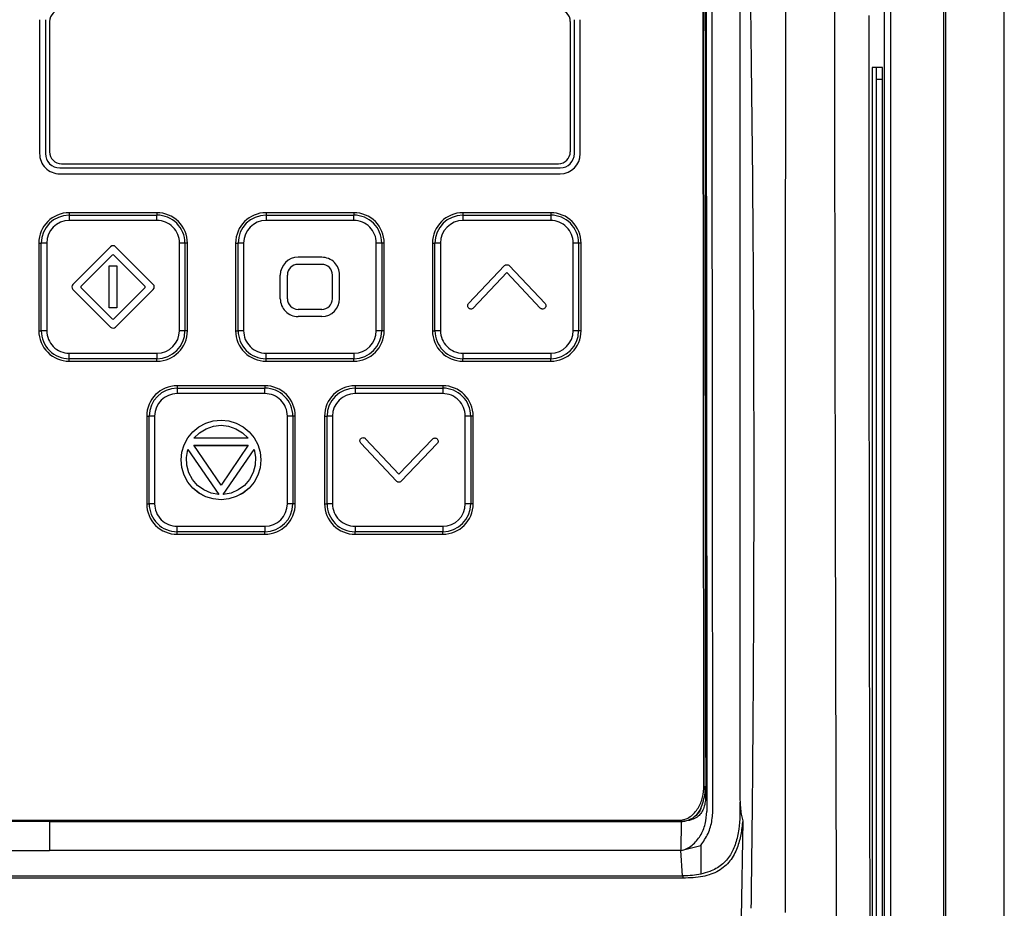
# Model space of a CAD drawing. Header units: millimetres. Extents: x -0.387 to 0.594, y -0.166 to 0.447.
# Tile 43 of 109: x 0.061 to 0.144, y 0.147 to 0.222. Entities that reach past the tile are written whole.
import ezdxf

# ---------------------------------------------------------------- set-up
doc = ezdxf.new("R2010")
doc.units = ezdxf.units.MM
doc.layers.add('FORMAT', color=7, linetype='Continuous')

msp = doc.modelspace()

# ---------------------------------------------------------------- linework, layer by layer
at = {"layer": 'FORMAT', "color": 7, "linetype": 'Continuous', "lineweight": 25}
for p, q in [((0.138618, 0.262337), (0.138618, 0.03025)), ((0.143576, 0.030294), (0.143576, 0.262294)), ((0.143576, 0.030294), (0.143576, 0.262294)), ((0.121287, 0.234146), (0.121287, 0.156294)), ((0.118245, 0.157498), (0.118174, 0.234116)), ((0.118175, 0.2341), (0.118245, 0.157483)), ((0.133478, 0.069219), (0.133478, 0.223369)), ((0.133978, 0.223369), (0.133978, 0.069219)), ((0.138487, 0.068939), (0.138487, 0.223649)), ((0.062223, 0.222114), (0.062223, 0.210816)), ((0.062723, 0.222114), (0.062723, 0.210816)), ((0.062723, 0.222114), (0.062723, 0.210816)), ((0.062723, 0.222114), (0.062723, 0.222114)), ((0.063073, 0.221964), (0.063073, 0.210966)), ((0.063073, 0.221948), (0.063073, 0.221964)), ((0.106973, 0.221964), (0.106973, 0.210966)), ((0.106973, 0.221948), (0.106973, 0.221964)), ((0.107323, 0.210816), (0.107323, 0.222114)), ((0.107823, 0.210816), (0.107823, 0.222114)), ((0.107823, 0.210816), (0.107823, 0.222114)), ((0.107823, 0.222114), (0.107823, 0.222114)), ((0.133293, 0.218074), (0.132437, 0.218074)), ((0.13242, 0.217074), (0.13242, 0.138074)), ((0.132803, 0.138074), (0.132803, 0.217074)), ((0.133311, 0.217074), (0.132803, 0.217074)), ((0.133311, 0.138074), (0.133311, 0.217074)), ((0.063073, 0.210964), (0.063073, 0.210966)), ((0.062223, 0.210814), (0.062223, 0.210814)), ((0.062723, 0.210816), (0.062723, 0.210816)), ((0.062723, 0.210814), (0.062723, 0.210814)), ((0.107823, 0.210816), (0.107823, 0.210816)), ((0.063923, 0.209616), (0.106123, 0.209616)), ((0.064073, 0.209966), (0.105973, 0.209966)), ((0.063923, 0.209116), (0.106123, 0.209116)), ((0.063923, 0.209116), (0.106123, 0.209116)), ((0.063923, 0.209116), (0.063923, 0.209116)), ((0.106123, 0.209116), (0.106123, 0.209116)), ((0.072123, 0.205832), (0.064723, 0.205832)), ((0.064723, 0.205832), (0.064723, 0.205626)), ((0.064723, 0.205626), (0.064723, 0.20517)), ((0.064723, 0.205626), (0.072123, 0.205626)), ((0.072123, 0.20517), (0.064723, 0.20517)), ((0.072123, 0.205832), (0.072123, 0.205626)), ((0.072123, 0.20517), (0.072123, 0.205626)), ((0.088723, 0.205832), (0.081323, 0.205832)), ((0.081323, 0.205832), (0.081323, 0.205626)), ((0.081323, 0.205626), (0.081323, 0.20517)), ((0.081323, 0.205626), (0.088723, 0.205626)), ((0.088723, 0.20517), (0.081323, 0.20517)), ((0.088723, 0.205832), (0.088723, 0.205626)), ((0.088723, 0.20517), (0.088723, 0.205626)), ((0.105323, 0.205832), (0.097923, 0.205832)), ((0.097923, 0.205832), (0.097923, 0.205626)), ((0.097923, 0.205626), (0.097923, 0.20517)), ((0.097923, 0.205626), (0.105323, 0.205626)), ((0.105323, 0.20517), (0.097923, 0.20517)), ((0.105323, 0.205832), (0.105323, 0.205626)), ((0.105323, 0.205626), (0.105323, 0.20517)), ((0.062157, 0.203267), (0.062367, 0.20327)), ((0.062157, 0.203267), (0.062157, 0.195868)), ((0.062367, 0.195871), (0.062367, 0.20327)), ((0.062826, 0.203274), (0.062826, 0.195875)), ((0.06503, 0.199786), (0.068211, 0.202961)), ((0.068635, 0.20296), (0.07181, 0.19978)), ((0.074019, 0.195875), (0.074019, 0.203274)), ((0.074479, 0.20327), (0.074479, 0.195871)), ((0.074689, 0.203267), (0.074479, 0.20327)), ((0.074689, 0.195868), (0.074689, 0.203267)), ((0.078757, 0.203267), (0.078967, 0.20327)), ((0.078757, 0.203267), (0.078757, 0.195868)), ((0.078967, 0.195871), (0.078967, 0.20327)), ((0.079426, 0.203274), (0.079426, 0.195875)), ((0.090619, 0.195875), (0.090619, 0.203274)), ((0.091079, 0.20327), (0.091079, 0.195871)), ((0.091289, 0.203267), (0.091079, 0.20327)), ((0.091289, 0.195868), (0.091289, 0.203267)), ((0.095357, 0.203267), (0.095567, 0.20327)), ((0.095357, 0.203267), (0.095357, 0.195868)), ((0.095567, 0.195871), (0.095567, 0.20327)), ((0.096026, 0.203274), (0.096026, 0.195875)), ((0.107219, 0.195875), (0.107219, 0.203274)), ((0.107679, 0.20327), (0.107679, 0.195871)), ((0.107889, 0.203267), (0.107679, 0.20327)), ((0.107889, 0.195868), (0.107889, 0.203267)), ((0.068351, 0.202255), (0.065735, 0.199644)), ((0.068351, 0.202255), (0.065735, 0.199644)), ((0.068351, 0.202255), (0.068351, 0.202255)), ((0.071104, 0.199639), (0.068493, 0.202255)), ((0.071104, 0.199639), (0.068493, 0.202255)), ((0.068493, 0.202255), (0.068493, 0.202255)), ((0.086023, 0.202074), (0.084023, 0.202074)), ((0.06809, 0.197804), (0.068093, 0.201339)), ((0.068093, 0.201339), (0.068749, 0.201338)), ((0.068749, 0.201338), (0.068746, 0.197804)), ((0.068749, 0.201338), (0.068746, 0.197804)), ((0.068749, 0.201338), (0.068749, 0.201338)), ((0.086023, 0.201474), (0.084023, 0.201474)), ((0.086023, 0.201474), (0.084023, 0.201474)), ((0.084023, 0.201474), (0.084023, 0.201474)), ((0.086023, 0.201474), (0.086023, 0.201474)), ((0.098398, 0.198166), (0.101423, 0.201364)), ((0.101822, 0.201364), (0.104848, 0.198166)), ((0.082523, 0.198575), (0.082523, 0.200574)), ((0.083123, 0.198575), (0.083123, 0.200574)), ((0.083123, 0.198574), (0.083123, 0.200574)), ((0.083123, 0.200574), (0.083123, 0.200574)), ((0.086923, 0.200575), (0.086923, 0.200575)), ((0.086923, 0.198575), (0.086923, 0.200574)), ((0.087523, 0.200576), (0.087523, 0.200576)), ((0.087523, 0.198574), (0.087523, 0.200574)), ((0.087523, 0.198575), (0.087523, 0.200574)), ((0.087523, 0.200574), (0.087523, 0.200574)), ((0.101623, 0.200775), (0.098797, 0.197789)), ((0.101623, 0.200775), (0.098797, 0.197789)), ((0.104448, 0.197789), (0.101623, 0.200775)), ((0.104448, 0.197789), (0.101623, 0.200775)), ((0.101623, 0.200775), (0.101623, 0.200775)), ((0.064942, 0.199574), (0.064942, 0.199574)), ((0.068204, 0.196182), (0.06503, 0.199362)), ((0.068204, 0.196182), (0.06503, 0.199362)), ((0.06503, 0.199362), (0.06503, 0.199362)), ((0.065735, 0.199644), (0.065735, 0.199644)), ((0.065735, 0.199503), (0.068347, 0.196891)), ((0.068488, 0.19689), (0.071104, 0.199498)), ((0.071809, 0.199356), (0.068629, 0.196182)), ((0.071809, 0.199356), (0.068629, 0.196182)), ((0.071104, 0.199639), (0.071104, 0.199639)), ((0.071809, 0.199356), (0.071809, 0.199356)), ((0.071897, 0.199568), (0.071897, 0.199569)), ((0.082523, 0.198573), (0.082523, 0.198573)), ((0.083123, 0.198575), (0.083123, 0.198574)), ((0.083123, 0.198574), (0.083123, 0.198573)), ((0.087523, 0.198575), (0.087523, 0.198574)), ((0.068746, 0.197804), (0.06809, 0.197804)), ((0.068746, 0.197804), (0.06809, 0.197804)), ((0.06809, 0.197804), (0.06809, 0.197804)), ((0.068746, 0.197804), (0.068746, 0.197804)), ((0.086023, 0.197675), (0.084023, 0.197675)), ((0.098409, 0.197778), (0.098409, 0.197778)), ((0.098598, 0.197703), (0.098598, 0.197702)), ((0.098797, 0.197789), (0.098797, 0.197789)), ((0.104448, 0.197789), (0.104448, 0.197789)), ((0.104837, 0.197778), (0.104837, 0.197778)), ((0.086023, 0.197075), (0.084023, 0.197075)), ((0.086023, 0.197075), (0.084023, 0.197075)), ((0.084023, 0.197075), (0.084023, 0.197075)), ((0.086023, 0.197075), (0.086023, 0.197075)), ((0.068204, 0.196182), (0.068204, 0.196182)), ((0.068629, 0.196182), (0.068629, 0.196182)), ((0.062157, 0.195868), (0.062367, 0.195871)), ((0.074689, 0.195868), (0.074479, 0.195871)), ((0.078757, 0.195868), (0.078967, 0.195871)), ((0.091289, 0.195868), (0.091079, 0.195871)), ((0.095357, 0.195868), (0.095567, 0.195871)), ((0.107889, 0.195868), (0.107679, 0.195871)), ((0.064723, 0.193979), (0.072123, 0.193979)), ((0.064723, 0.193516), (0.064723, 0.193979)), ((0.072123, 0.193516), (0.064723, 0.193516)), ((0.064723, 0.193303), (0.064723, 0.193516)), ((0.072123, 0.193979), (0.072123, 0.193516)), ((0.072123, 0.193303), (0.072123, 0.193516)), ((0.081323, 0.193979), (0.088723, 0.193979)), ((0.081323, 0.193516), (0.081323, 0.193979)), ((0.088723, 0.193516), (0.081323, 0.193516)), ((0.081323, 0.193303), (0.081323, 0.193516)), ((0.088723, 0.193979), (0.088723, 0.193516)), ((0.088723, 0.193303), (0.088723, 0.193516)), ((0.097923, 0.193979), (0.105323, 0.193979)), ((0.097923, 0.193979), (0.097923, 0.193516)), ((0.105323, 0.193516), (0.097923, 0.193516)), ((0.097923, 0.193303), (0.097923, 0.193516)), ((0.105323, 0.193979), (0.105323, 0.193516)), ((0.105323, 0.193303), (0.105323, 0.193516)), ((0.064723, 0.193303), (0.072123, 0.193303)), ((0.081323, 0.193303), (0.088723, 0.193303)), ((0.097923, 0.193303), (0.105323, 0.193303)), ((0.081223, 0.191234), (0.073823, 0.191234)), ((0.073823, 0.191234), (0.073823, 0.191028)), ((0.073823, 0.191028), (0.073823, 0.190572)), ((0.073823, 0.191028), (0.081223, 0.191028)), ((0.081223, 0.191234), (0.081223, 0.191028)), ((0.081223, 0.190572), (0.081223, 0.191028)), ((0.096223, 0.191234), (0.088823, 0.191234)), ((0.088823, 0.191234), (0.088823, 0.191028)), ((0.088823, 0.191028), (0.088823, 0.190572)), ((0.088823, 0.191028), (0.096223, 0.191028)), ((0.096223, 0.191234), (0.096223, 0.191028)), ((0.096223, 0.191028), (0.096223, 0.190572)), ((0.081223, 0.190572), (0.073823, 0.190572)), ((0.096223, 0.190572), (0.088823, 0.190572)), ((0.071257, 0.188669), (0.071467, 0.188673)), ((0.071257, 0.188669), (0.071257, 0.18127)), ((0.071467, 0.181274), (0.071467, 0.188673)), ((0.071926, 0.188676), (0.071926, 0.181277)), ((0.083119, 0.181277), (0.083119, 0.188676)), ((0.083579, 0.188673), (0.083579, 0.181274)), ((0.083789, 0.188669), (0.083579, 0.188673)), ((0.083789, 0.18127), (0.083789, 0.188669)), ((0.086257, 0.188669), (0.086467, 0.188673)), ((0.086257, 0.188669), (0.086257, 0.18127)), ((0.086467, 0.181274), (0.086467, 0.188673)), ((0.086926, 0.188676), (0.086926, 0.181277)), ((0.098119, 0.181277), (0.098119, 0.188676)), ((0.098579, 0.188673), (0.098579, 0.181274)), ((0.098789, 0.188669), (0.098579, 0.188673)), ((0.098789, 0.18127), (0.098789, 0.188669)), ((0.075149, 0.18735), (0.075657, 0.187767)), ((0.075657, 0.187767), (0.076235, 0.188074)), ((0.076235, 0.188074), (0.076863, 0.188268)), ((0.076263, 0.187611), (0.076877, 0.187827)), ((0.076263, 0.187611), (0.076877, 0.187826)), ((0.076863, 0.188268), (0.077523, 0.188335)), ((0.076877, 0.187827), (0.077523, 0.187901)), ((0.076877, 0.187826), (0.077523, 0.187901)), ((0.076877, 0.187827), (0.076877, 0.187826)), ((0.077523, 0.188335), (0.078179, 0.188271)), ((0.077523, 0.187901), (0.078168, 0.187827)), ((0.077523, 0.187901), (0.078168, 0.187826)), ((0.077523, 0.187901), (0.077523, 0.187901)), ((0.078168, 0.187827), (0.078786, 0.187611)), ((0.078168, 0.187827), (0.078168, 0.187826)), ((0.078168, 0.187826), (0.078786, 0.187611)), ((0.078179, 0.188271), (0.078811, 0.188077)), ((0.078811, 0.188077), (0.079389, 0.18777)), ((0.079389, 0.18777), (0.079897, 0.187354)), ((0.074425, 0.186257), (0.074732, 0.186839)), ((0.074732, 0.186839), (0.075149, 0.18735)), ((0.07524, 0.186804), (0.07571, 0.187266)), ((0.075241, 0.186804), (0.07571, 0.187266)), ((0.07571, 0.187266), (0.076263, 0.187611)), ((0.07571, 0.187266), (0.076263, 0.187611)), ((0.07571, 0.187266), (0.07571, 0.187266)), ((0.076263, 0.187611), (0.076263, 0.187611)), ((0.078786, 0.187611), (0.07934, 0.187266)), ((0.078786, 0.187611), (0.078786, 0.187611)), ((0.078786, 0.187611), (0.07934, 0.187266)), ((0.07934, 0.187266), (0.079809, 0.186804)), ((0.07934, 0.187266), (0.07934, 0.187266)), ((0.07934, 0.187266), (0.079809, 0.186804)), ((0.079897, 0.187354), (0.080313, 0.186846)), ((0.080313, 0.186846), (0.080624, 0.186268)), ((0.074231, 0.185629), (0.074425, 0.186257)), ((0.075226, 0.186208), (0.079823, 0.186208)), ((0.077523, 0.18286), (0.075226, 0.186208)), ((0.075226, 0.186207), (0.079823, 0.186207)), ((0.079809, 0.186804), (0.07524, 0.186804)), ((0.079823, 0.186208), (0.077523, 0.18286)), ((0.080624, 0.186268), (0.080818, 0.185636)), ((0.092321, 0.183181), (0.089311, 0.186393)), ((0.092321, 0.183181), (0.089311, 0.186393)), ((0.089311, 0.186393), (0.089311, 0.186393)), ((0.089712, 0.186769), (0.092523, 0.183769)), ((0.092523, 0.183769), (0.095363, 0.186741)), ((0.095761, 0.186361), (0.09272, 0.183179)), ((0.095761, 0.186361), (0.09272, 0.183179)), ((0.095761, 0.186361), (0.095761, 0.186361)), ((0.074168, 0.184977), (0.074231, 0.185629)), ((0.074612, 0.185195), (0.074732, 0.185848)), ((0.074612, 0.185195), (0.074732, 0.185848)), ((0.074637, 0.184536), (0.074612, 0.185195)), ((0.074732, 0.185848), (0.077332, 0.18206)), ((0.074732, 0.185848), (0.074732, 0.185848)), ((0.074732, 0.185848), (0.077332, 0.18206)), ((0.077717, 0.18206), (0.080317, 0.185848)), ((0.077717, 0.18206), (0.080317, 0.185848)), ((0.080317, 0.185848), (0.08044, 0.185199)), ((0.080317, 0.185848), (0.080317, 0.185848)), ((0.080317, 0.185848), (0.08044, 0.185199)), ((0.08044, 0.185199), (0.080412, 0.184539)), ((0.080818, 0.185636), (0.080881, 0.184977)), ((0.074231, 0.184324), (0.074168, 0.184977)), ((0.074168, 0.184977), (0.074168, 0.184976)), ((0.074231, 0.184324), (0.074168, 0.184976)), ((0.07481, 0.183901), (0.074637, 0.184536)), ((0.080412, 0.184539), (0.080243, 0.183904)), ((0.080881, 0.184977), (0.080818, 0.184321)), ((0.080881, 0.184976), (0.080818, 0.18432)), ((0.080881, 0.184977), (0.080881, 0.184976)), ((0.074425, 0.183696), (0.074231, 0.184324)), ((0.074425, 0.183696), (0.074231, 0.184324)), ((0.074231, 0.184324), (0.074231, 0.184324)), ((0.074732, 0.183114), (0.074425, 0.183696)), ((0.074732, 0.183114), (0.074425, 0.183696)), ((0.074425, 0.183696), (0.074425, 0.183696)), ((0.075113, 0.183322), (0.07481, 0.183901)), ((0.080243, 0.183904), (0.079936, 0.183326)), ((0.080624, 0.183689), (0.080313, 0.183111)), ((0.080624, 0.183689), (0.080313, 0.183111)), ((0.080818, 0.184321), (0.080624, 0.183689)), ((0.080818, 0.18432), (0.080624, 0.183689)), ((0.080624, 0.183689), (0.080624, 0.183689)), ((0.080818, 0.184321), (0.080818, 0.18432)), ((0.075152, 0.182603), (0.074732, 0.183114)), ((0.075152, 0.182603), (0.074732, 0.183114)), ((0.074732, 0.183114), (0.074732, 0.183114)), ((0.075547, 0.182829), (0.075113, 0.183322)), ((0.076076, 0.182441), (0.075547, 0.182829)), ((0.079505, 0.182829), (0.078973, 0.182444)), ((0.079936, 0.183326), (0.079505, 0.182829)), ((0.080313, 0.183111), (0.079897, 0.182603)), ((0.080313, 0.183111), (0.079897, 0.182603)), ((0.080313, 0.183111), (0.080313, 0.183111)), ((0.092321, 0.183181), (0.092321, 0.183181)), ((0.09272, 0.183179), (0.09272, 0.183179)), ((0.075664, 0.182186), (0.075152, 0.182603)), ((0.075664, 0.182187), (0.075152, 0.182603)), ((0.075152, 0.182603), (0.075152, 0.182603)), ((0.076246, 0.181876), (0.075664, 0.182187)), ((0.075664, 0.182187), (0.075664, 0.182186)), ((0.076246, 0.181876), (0.075664, 0.182186)), ((0.076683, 0.18218), (0.076076, 0.182441)), ((0.076874, 0.181686), (0.076246, 0.181876)), ((0.076874, 0.181686), (0.076246, 0.181876)), ((0.076246, 0.181876), (0.076246, 0.181876)), ((0.077332, 0.18206), (0.076683, 0.18218)), ((0.078366, 0.18218), (0.077717, 0.18206)), ((0.078807, 0.18188), (0.078179, 0.181686)), ((0.078807, 0.18188), (0.078179, 0.181686)), ((0.078973, 0.182444), (0.078366, 0.18218)), ((0.079389, 0.182187), (0.078807, 0.18188)), ((0.079389, 0.182186), (0.078807, 0.18188)), ((0.078807, 0.18188), (0.078807, 0.18188)), ((0.079897, 0.182603), (0.079389, 0.182186)), ((0.079897, 0.182603), (0.079389, 0.182187)), ((0.079389, 0.182187), (0.079389, 0.182186)), ((0.079897, 0.182603), (0.079897, 0.182603)), ((0.071257, 0.18127), (0.071467, 0.181274)), ((0.077523, 0.181619), (0.076874, 0.181686)), ((0.077523, 0.181619), (0.076874, 0.181686)), ((0.076874, 0.181686), (0.076874, 0.181686)), ((0.078179, 0.181686), (0.077523, 0.181619)), ((0.078179, 0.181686), (0.077523, 0.181619)), ((0.077523, 0.181619), (0.077523, 0.181619)), ((0.078179, 0.181686), (0.078179, 0.181686)), ((0.083789, 0.18127), (0.083579, 0.181274)), ((0.086257, 0.18127), (0.086467, 0.181274)), ((0.098789, 0.18127), (0.098579, 0.181274)), ((0.073823, 0.179381), (0.081223, 0.179381)), ((0.073823, 0.178918), (0.073823, 0.179381)), ((0.081223, 0.179381), (0.081223, 0.178918)), ((0.088823, 0.179381), (0.096223, 0.179381)), ((0.088823, 0.179381), (0.088823, 0.178918)), ((0.096223, 0.179381), (0.096223, 0.178918)), ((0.081223, 0.178918), (0.073823, 0.178918)), ((0.073823, 0.178705), (0.073823, 0.178918)), ((0.073823, 0.178705), (0.081223, 0.178705)), ((0.081223, 0.178705), (0.081223, 0.178918)), ((0.096223, 0.178918), (0.088823, 0.178918)), ((0.088823, 0.178705), (0.088823, 0.178918)), ((0.088823, 0.178705), (0.096223, 0.178705)), ((0.096223, 0.178705), (0.096223, 0.178918)), ((0.118245, 0.157498), (0.118245, 0.157483)), ((0.121287, 0.156294), (0.121291, 0.156121)), ((0.00999, 0.154585), (0.116155, 0.154585)), ((0.116156, 0.15457), (0.00999, 0.15457)), ((0.063073, 0.154469), (0.063073, 0.152025)), ((0.116321, 0.154475), (0.115895, 0.154469)), ((0.116321, 0.154469), (0.116307, 0.152025)), ((0.121515, 0.15453), (0.121381, 0.146321)), ((0.116307, 0.152024), (0.063073, 0.152024)), ((0.116307, 0.152025), (0.117982, 0.152458)), ((0.116445, 0.149899), (0.116307, 0.152025)), ((0.117982, 0.152458), (0.117982, 0.150029)), ((0.116489, 0.149699), (0.009657, 0.149699)), ((0.009701, 0.149899), (0.116445, 0.149899)), ((0.116445, 0.149898), (0.116489, 0.149899)), ((0.116489, 0.149699), (0.116489, 0.149899))]:
    msp.add_line(p, q, dxfattribs=at)
at = {"layer": 'FORMAT', "color": 7, "linetype": 'Continuous', "lineweight": 25, "flags": 128}
msp.add_lwpolyline([(0.009838, 0.152024), (0.022198, 0.152024), (0.034557, 0.152024), (0.040737, 0.152024), (0.046917, 0.152024), (0.063073, 0.152024)], dxfattribs=at)
at = {"layer": 'FORMAT', "color": 7, "linetype": 'Continuous', "lineweight": 25}
for centre, radius, start, end in [((0.064073, 0.221964), 0.0009999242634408, 89.99564, 179.995613), ((0.105973, 0.221964), 0.0009999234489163, 0.004341, 90.004367), ((0.064073, 0.210966), 0.0009999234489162, 180.004341, 270.004367), ((0.105973, 0.210966), 0.0009999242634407, 269.99564, 359.995613), ((0.063923, 0.210816), 0.0016998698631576, 180.004341, 270.004367), ((0.063923, 0.210816), 0.0016998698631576, 180.004341, 270.004367), ((0.063923, 0.210816), 0.0011999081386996, 180.004341, 270.004367), ((0.106123, 0.210816), 0.0016998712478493, 269.99564, 359.995613), ((0.106123, 0.210816), 0.0016998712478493, 269.99564, 359.995613), ((0.106123, 0.210816), 0.0011999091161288, 269.99564, 359.995613), ((0.064723, 0.203266), 0.0025654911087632, 89.99564, 179.995613), ((0.064723, 0.20327), 0.0023558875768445, 89.99564, 179.995613), ((0.064723, 0.203274), 0.0018963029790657, 89.99564, 179.995613), ((0.072123, 0.203267), 0.0025654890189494, 0.004341, 90.004367), ((0.072123, 0.20327), 0.002355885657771, 0.004341, 90.004367), ((0.072123, 0.203274), 0.0018963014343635, 0.004341, 90.004367), ((0.081323, 0.203266), 0.0025654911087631, 89.99564, 179.995613), ((0.081323, 0.20327), 0.0023558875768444, 89.99564, 179.995613), ((0.081323, 0.203274), 0.0018963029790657, 89.99564, 179.995613), ((0.088723, 0.203267), 0.0025654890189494, 0.004341, 90.004367), ((0.088723, 0.20327), 0.002355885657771, 0.004341, 90.004367), ((0.088723, 0.203274), 0.0018963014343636, 0.004341, 90.004367), ((0.097923, 0.203266), 0.002565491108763, 89.99564, 179.995613), ((0.097923, 0.20327), 0.0023558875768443, 89.99564, 179.995613), ((0.097923, 0.203274), 0.0018963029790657, 89.99564, 179.995613), ((0.105323, 0.203267), 0.0025654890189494, 0.004341, 90.004367), ((0.105323, 0.20327), 0.0023558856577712, 0.004341, 90.004367), ((0.105323, 0.203274), 0.0018963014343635, 0.004341, 90.004367), ((0.062798, 0.175367), 0.0279067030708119, 89.942348, 90.886029), ((0.068423, 0.202748), 0.0003000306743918, 44.952802, 134.941087), ((0.074047, 0.175366), 0.0279081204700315, 89.113994, 90.057642), ((0.079398, 0.175367), 0.0279067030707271, 89.942348, 90.886029), ((0.090647, 0.175366), 0.0279081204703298, 89.113994, 90.057642), ((0.095998, 0.175367), 0.0279067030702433, 89.942348, 90.886029), ((0.107247, 0.175366), 0.0279081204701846, 89.113994, 90.057642), ((0.068422, 0.202185), 0.0001000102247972, 44.952802, 134.941087), ((0.068422, 0.202184), 0.0001000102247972, 44.952802, 134.941087), ((0.084023, 0.200574), 0.0014998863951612, 89.99564, 179.995613), ((0.086023, 0.200574), 0.0014998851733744, 0.004341, 90.004367), ((0.084023, 0.200574), 0.0008999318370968, 89.99564, 179.995613), ((0.084023, 0.200574), 0.0008999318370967, 89.99564, 179.995613), ((0.086023, 0.200574), 0.0008999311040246, 0.004341, 90.004367), ((0.086023, 0.200574), 0.0008999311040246, 0.004341, 90.004367), ((0.065242, 0.199574), 0.0002999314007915, 180.066142, 224.952339), ((0.065242, 0.199574), 0.0002999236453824, 134.941051, 224.952767), ((0.065806, 0.199573), 9.99762027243e-05, 134.941262, 180.064877), ((0.065806, 0.199574), 9.99745521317e-05, 134.941052, 224.989476), ((0.071033, 0.199569), 9.99745522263e-05, 314.904342, 44.952766), ((0.071033, 0.199569), 9.99771321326e-05, 0.066142, 44.952339), ((0.071597, 0.199568), 0.0002999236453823, 314.941051, 44.952767), ((0.071597, 0.199568), 0.0002999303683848, 314.941401, 0.064737), ((0.084023, 0.198575), 0.0014998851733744, 180.004341, 270.004367), ((0.084023, 0.198575), 0.0014998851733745, 180.004341, 270.004367), ((0.084023, 0.198575), 0.0008999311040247, 180.004341, 270.004367), ((0.086023, 0.198575), 0.0014998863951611, 269.99564, 359.995613), ((0.086023, 0.198575), 0.0014998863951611, 269.99564, 359.995613), ((0.086023, 0.198575), 0.0008999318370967, 269.99564, 359.995613), ((0.068417, 0.196961), 0.0001000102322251, 224.989504, 314.904386), ((0.068417, 0.196394), 0.0003000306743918, 224.952802, 314.941087), ((0.068417, 0.196394), 0.0003000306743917, 224.952802, 314.941087), ((0.064723, 0.195868), 0.0025654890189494, 180.004341, 270.004367), ((0.062798, 0.167968), 0.0279067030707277, 89.942348, 90.886029), ((0.064723, 0.195872), 0.002355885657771, 180.004341, 270.004367), ((0.064723, 0.195875), 0.0018963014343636, 180.004341, 270.004367), ((0.072123, 0.195868), 0.002565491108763, 269.99564, 359.995613), ((0.072123, 0.195872), 0.0023558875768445, 269.99564, 359.995613), ((0.072123, 0.195875), 0.0018963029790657, 269.99564, 359.995613), ((0.074047, 0.167967), 0.0279081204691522, 89.113994, 90.057642), ((0.081323, 0.195868), 0.0025654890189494, 180.004341, 270.004367), ((0.079398, 0.167968), 0.0279067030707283, 89.942348, 90.886029), ((0.081323, 0.195872), 0.002355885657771, 180.004341, 270.004367), ((0.081323, 0.195875), 0.0018963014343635, 180.004341, 270.004367), ((0.088723, 0.195868), 0.002565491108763, 269.99564, 359.995613), ((0.088723, 0.195872), 0.0023558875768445, 269.99564, 359.995613), ((0.088723, 0.195875), 0.0018963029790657, 269.99564, 359.995613), ((0.090647, 0.167967), 0.0279081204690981, 89.113994, 90.057642), ((0.097923, 0.195868), 0.0025654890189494, 180.004341, 270.004367), ((0.095998, 0.167968), 0.0279067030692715, 89.942348, 90.886029), ((0.097923, 0.195872), 0.0023558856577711, 180.004341, 270.004367), ((0.097923, 0.195875), 0.0018963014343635, 180.004341, 270.004367), ((0.105323, 0.195868), 0.0025654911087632, 269.99564, 359.995613), ((0.105323, 0.195872), 0.0023558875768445, 269.99564, 359.995613), ((0.105323, 0.195875), 0.0018963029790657, 269.99564, 359.995613), ((0.107247, 0.167967), 0.0279081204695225, 89.113994, 90.057642), ((0.073823, 0.188669), 0.0025654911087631, 89.99564, 179.995613), ((0.073823, 0.188672), 0.0023558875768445, 89.99564, 179.995613), ((0.081223, 0.188669), 0.0025654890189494, 0.004341, 90.004367), ((0.081223, 0.188672), 0.0023558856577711, 0.004341, 90.004367), ((0.088823, 0.188669), 0.002565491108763, 89.99564, 179.995613), ((0.088823, 0.188672), 0.0023558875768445, 89.99564, 179.995613), ((0.096223, 0.188669), 0.0025654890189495, 0.004341, 90.004367), ((0.096223, 0.188672), 0.0023558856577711, 0.004341, 90.004367), ((0.073823, 0.188676), 0.0018963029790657, 89.99564, 179.995613), ((0.081223, 0.188676), 0.0018963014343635, 0.004341, 90.004367), ((0.088823, 0.188676), 0.0018963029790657, 89.99564, 179.995613), ((0.096223, 0.188676), 0.0018963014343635, 0.004341, 90.004367), ((0.071898, 0.160769), 0.0279067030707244, 89.942348, 90.886029), ((0.083147, 0.160768), 0.027908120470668, 89.113994, 90.057642), ((0.086898, 0.160769), 0.0279067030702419, 89.942348, 90.886029), ((0.098147, 0.160768), 0.0279081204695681, 89.113994, 90.057642), ((0.073823, 0.18127), 0.0025654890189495, 180.004341, 270.004367), ((0.071898, 0.15337), 0.0279067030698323, 89.942348, 90.886029), ((0.073823, 0.181274), 0.0023558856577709, 180.004341, 270.004367), ((0.073823, 0.181277), 0.0018963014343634, 180.004341, 270.004367), ((0.081223, 0.18127), 0.0025654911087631, 269.99564, 359.995613), ((0.081223, 0.181274), 0.0023558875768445, 269.99564, 359.995613), ((0.081223, 0.181277), 0.0018963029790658, 269.99564, 359.995613), ((0.083147, 0.153369), 0.0279081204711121, 89.113994, 90.057642), ((0.088823, 0.18127), 0.0025654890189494, 180.004341, 270.004367), ((0.086898, 0.15337), 0.0279067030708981, 89.942348, 90.886029), ((0.088823, 0.181274), 0.002355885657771, 180.004341, 270.004367), ((0.088823, 0.181277), 0.0018963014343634, 180.004341, 270.004367), ((0.096223, 0.18127), 0.0025654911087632, 269.99564, 359.995613), ((0.096223, 0.181274), 0.0023558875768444, 269.99564, 359.995613), ((0.096223, 0.181277), 0.0018963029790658, 269.99564, 359.995613), ((0.098147, 0.153369), 0.0279081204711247, 89.113994, 90.057642)]:
    msp.add_arc(centre, radius, start, end, dxfattribs=at)
for centre, start_param, end_param in [((0.132437, 0.217074), 0, 1.570796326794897), ((0.132786, 0.217074), 4.71238898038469, 6.283185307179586), ((0.133293, 0.217074), 4.71238898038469, 6.283185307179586)]:
    msp.add_ellipse(centre, major_axis=(0, 0.001000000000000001), ratio=0.017475, start_param=start_param, end_param=end_param, dxfattribs=at)
for points, knots in [([(0.1251273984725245, 0.1467935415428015), (0.1251249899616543, 0.1514185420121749), (0.1251201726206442, 0.1606691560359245), (0.1251175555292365, 0.1791815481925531), (0.1251277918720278, 0.20102820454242), (0.1251603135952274, 0.2262031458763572), (0.1251899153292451, 0.2421051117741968), (0.1252047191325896, 0.2500576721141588)], [0, 0, 0, 0, 0.1343740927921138, 0.268765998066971, 0.5376713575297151, 0.7687898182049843, 1, 1, 1, 1]), ([(0.118324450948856, 0.2342029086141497), (0.1183246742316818, 0.2339587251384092), (0.1183265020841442, 0.2319597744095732), (0.1183299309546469, 0.2282095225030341), (0.11833474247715, 0.222947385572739), (0.1183411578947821, 0.2159311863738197), (0.1183491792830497, 0.2071589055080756), (0.1183588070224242, 0.1966302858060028), (0.1183684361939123, 0.1861005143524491), (0.1183805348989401, 0.172870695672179), (0.1183894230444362, 0.1631522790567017), (0.1183951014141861, 0.1569434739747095)], [0, 0, 0, 0, 0.0094822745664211, 0.0776244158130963, 0.145755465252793, 0.2138865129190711, 0.3501495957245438, 0.4864126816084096, 0.6226757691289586, 0.7589388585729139, 1, 1, 1, 1]), ([(0.1184246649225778, 0.2342021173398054), (0.1184247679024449, 0.2339750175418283), (0.1184249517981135, 0.2335694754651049), (0.1184257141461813, 0.2328453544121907), (0.1184266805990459, 0.2317793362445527), (0.1184284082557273, 0.229875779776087), (0.1184315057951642, 0.2264768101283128), (0.1184370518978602, 0.2204082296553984), (0.1184469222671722, 0.2095741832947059), (0.1184611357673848, 0.1939813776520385), (0.1184785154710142, 0.1750484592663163), (0.1184905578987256, 0.1619014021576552), (0.1184965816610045, 0.1553250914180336)], [0, 0, 0, 0, 0.0086430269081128, 0.0154342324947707, 0.0275610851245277, 0.049215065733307, 0.087879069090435, 0.1569073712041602, 0.2801208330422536, 0.5000187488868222, 0.7499035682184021, 1, 1, 1, 1]), ([(0.1219826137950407, 0.2348924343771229), (0.1220883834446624, 0.2283821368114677), (0.1222999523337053, 0.2153597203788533), (0.1224425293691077, 0.1958074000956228), (0.1224583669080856, 0.1762442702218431), (0.1223642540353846, 0.1600227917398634), (0.1222516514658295, 0.1503264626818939), (0.1222147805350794, 0.1471514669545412)], [0, 0, 0, 0, 0.2227048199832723, 0.4454719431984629, 0.6684202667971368, 0.8914265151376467, 1, 1, 1, 1]), ([(0.1179820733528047, 0.1524582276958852), (0.1182034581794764, 0.152784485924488), (0.1186460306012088, 0.153436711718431), (0.1189738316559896, 0.1545959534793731), (0.1190114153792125, 0.1557832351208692), (0.1189850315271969, 0.1574286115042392), (0.1189962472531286, 0.1596142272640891), (0.1189873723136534, 0.1631787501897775), (0.1189859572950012, 0.167633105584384), (0.118974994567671, 0.1780611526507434), (0.1189661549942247, 0.1886566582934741), (0.1189562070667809, 0.1994402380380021), (0.1189509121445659, 0.2052477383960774), (0.1189456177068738, 0.2110393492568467), (0.1189403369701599, 0.2168178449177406), (0.1189351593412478, 0.2224958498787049), (0.1189298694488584, 0.2282475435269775), (0.1189264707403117, 0.232076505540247), (0.1189246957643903, 0.2340761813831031)], [0, 0, 0, 0, 0.014467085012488, 0.0289212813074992, 0.0433618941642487, 0.0578846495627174, 0.089270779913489, 0.1234515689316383, 0.188540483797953, 0.2525183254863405, 0.5056209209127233, 0.5767990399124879, 0.6477241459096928, 0.7184732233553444, 0.7890892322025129, 0.859558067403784, 0.926654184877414, 1, 1, 1, 1]), ([(0.1297632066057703, 0.0679497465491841), (0.1297461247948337, 0.0711026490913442), (0.1297115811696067, 0.0774785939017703), (0.1296631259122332, 0.0871488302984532), (0.1296172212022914, 0.0969424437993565), (0.1295746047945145, 0.1067916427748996), (0.1295348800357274, 0.116682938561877), (0.1294974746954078, 0.1266097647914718), (0.1294623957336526, 0.1365706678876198), (0.1294305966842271, 0.1465700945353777), (0.1293963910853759, 0.1588667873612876), (0.1293577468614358, 0.1734813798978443), (0.1293218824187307, 0.1904400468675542), (0.1292949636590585, 0.2074602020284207), (0.1292848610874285, 0.2188258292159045), (0.1292798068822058, 0.2245119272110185)], [0, 0, 0, 0, 0.0622011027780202, 0.1257859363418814, 0.18939655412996, 0.2530847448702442, 0.3167987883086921, 0.3803835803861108, 0.4439938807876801, 0.5076814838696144, 0.5713950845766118, 0.6782397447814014, 0.7852056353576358, 0.892540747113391, 1, 1, 1, 1]), ([(0.1321540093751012, 0.2224772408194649), (0.1321533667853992, 0.2192291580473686), (0.1321520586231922, 0.2126168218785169), (0.1321544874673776, 0.2026384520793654), (0.1321602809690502, 0.1925432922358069), (0.1321697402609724, 0.1824499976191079), (0.1321827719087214, 0.1723712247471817), (0.1321993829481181, 0.162313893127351), (0.1322195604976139, 0.1522793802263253), (0.1322433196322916, 0.1422634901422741), (0.1322759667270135, 0.1303335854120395), (0.1323202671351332, 0.1165178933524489), (0.1323798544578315, 0.1008548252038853), (0.132447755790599, 0.085271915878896), (0.1325004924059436, 0.0749877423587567), (0.1325268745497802, 0.0698429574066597)], [0, 0, 0, 0, 0.06297345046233, 0.1281992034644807, 0.1934519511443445, 0.25878595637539, 0.3241471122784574, 0.3893728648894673, 0.4546256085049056, 0.5199596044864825, 0.5853207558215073, 0.6887198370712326, 0.7922265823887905, 0.8960587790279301, 1, 1, 1, 1]), ([(0.1014226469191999, 0.2013637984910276), (0.1014557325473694, 0.2013896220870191), (0.1015218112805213, 0.2014411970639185), (0.1016409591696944, 0.2014516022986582), (0.1017465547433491, 0.2014269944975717), (0.1017970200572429, 0.2013849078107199), (0.1018223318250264, 0.2013637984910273)], [0, 0, 0, 0, 0.2799576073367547, 0.5591323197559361, 0.7788750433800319, 1, 1, 1, 1]), ([(0.0984093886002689, 0.1977779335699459), (0.0983832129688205, 0.1978099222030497), (0.0983317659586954, 0.1978727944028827), (0.0983171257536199, 0.1979875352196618), (0.0983392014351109, 0.198089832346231), (0.0983780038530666, 0.1981405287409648), (0.0983977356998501, 0.1981663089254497)], [0, 0, 0, 0, 0.2841316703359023, 0.5584478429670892, 0.7754614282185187, 0.9999999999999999, 0.9999999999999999, 0.9999999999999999, 0.9999999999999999]), ([(0.0984093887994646, 0.1977777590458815), (0.098381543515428, 0.1978094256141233), (0.0983373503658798, 0.197859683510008), (0.098332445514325, 0.1979252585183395), (0.0983306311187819, 0.1979495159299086)], [0, 0, 0, 0, 0.6300814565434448, 0.9999999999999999, 0.9999999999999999, 0.9999999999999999, 0.9999999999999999]), ([(0.0985979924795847, 0.197702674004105), (0.098559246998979, 0.1977068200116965), (0.0984889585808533, 0.197714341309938), (0.098434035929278, 0.1977582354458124), (0.0984093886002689, 0.1977779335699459)], [0, 0, 0, 0, 0.5512356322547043, 1, 1, 1, 1]), ([(0.0985979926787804, 0.1977024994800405), (0.0985592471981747, 0.1977066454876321), (0.098488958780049, 0.1977141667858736), (0.0984340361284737, 0.1977580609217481), (0.0984093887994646, 0.1977777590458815)], [0, 0, 0, 0, 0.5512356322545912, 1, 1, 1, 1]), ([(0.0987974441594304, 0.1977888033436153), (0.0987642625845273, 0.1977611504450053), (0.0987057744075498, 0.197712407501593), (0.0986305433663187, 0.1977056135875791), (0.0985979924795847, 0.197702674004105)], [0, 0, 0, 0, 0.5673210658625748, 1, 1, 1, 1]), ([(0.0987974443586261, 0.1977886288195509), (0.0987642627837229, 0.1977609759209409), (0.0987057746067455, 0.1977122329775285), (0.0986305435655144, 0.1977054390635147), (0.0985979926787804, 0.1977024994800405)], [0, 0, 0, 0, 0.5673210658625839, 1, 1, 1, 1]), ([(0.1048371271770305, 0.1977779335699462), (0.1048036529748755, 0.1977536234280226), (0.10473784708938, 0.197705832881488), (0.1046223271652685, 0.1976976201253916), (0.1045212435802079, 0.1977255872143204), (0.1044729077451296, 0.1977674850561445), (0.1044483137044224, 0.1977888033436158)], [0, 0, 0, 0, 0.2840040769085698, 0.5583147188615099, 0.7752635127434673, 0.9999999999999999, 0.9999999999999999, 0.9999999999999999, 0.9999999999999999]), ([(0.1048371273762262, 0.1977777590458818), (0.1048036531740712, 0.1977534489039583), (0.1047378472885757, 0.1977056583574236), (0.1046223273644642, 0.1976974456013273), (0.1045212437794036, 0.1977254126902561), (0.1044729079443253, 0.1977673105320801), (0.1044483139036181, 0.1977886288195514)], [0, 0, 0, 0, 0.2840040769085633, 0.558314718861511, 0.7752635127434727, 1, 1, 1, 1]), ([(0.1048476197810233, 0.1981663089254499), (0.1048719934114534, 0.1981329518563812), (0.1049199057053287, 0.198067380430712), (0.1049279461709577, 0.197951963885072), (0.1048999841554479, 0.1978510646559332), (0.1048583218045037, 0.1978025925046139), (0.1048371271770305, 0.1977779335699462)], [0, 0, 0, 0, 0.2838742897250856, 0.5580239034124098, 0.7751562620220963, 1, 1, 1, 1]), ([(0.1049205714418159, 0.1979487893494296), (0.1049207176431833, 0.1979473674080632), (0.1049240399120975, 0.1979150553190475), (0.1048972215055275, 0.1978506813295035), (0.1048573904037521, 0.1978023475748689), (0.1048371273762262, 0.1977777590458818)], [0, 0, 0, 0, 0.0221144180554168, 0.5025263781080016, 1, 1, 1, 1]), ([(0.0893234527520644, 0.1867814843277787), (0.0893570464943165, 0.1868056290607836), (0.0894230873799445, 0.1868530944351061), (0.0895386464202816, 0.1868607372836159), (0.0896395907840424, 0.1868322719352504), (0.0896877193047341, 0.1867901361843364), (0.0897122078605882, 0.1867686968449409)], [0, 0, 0, 0, 0.2840040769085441, 0.558314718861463, 0.7752635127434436, 1, 1, 1, 1]), ([(0.0953630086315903, 0.1867408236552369), (0.095396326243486, 0.1867683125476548), (0.0954550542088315, 0.1868167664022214), (0.0955303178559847, 0.1868231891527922), (0.0955628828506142, 0.1868259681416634)], [0, 0, 0, 0, 0.5673210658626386, 0.9999999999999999, 0.9999999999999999, 0.9999999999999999, 0.9999999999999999]), ([(0.0955628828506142, 0.1868259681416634), (0.095601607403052, 0.1868216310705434), (0.0956718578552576, 0.1868137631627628), (0.0957265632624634, 0.1867695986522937), (0.0957511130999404, 0.1867497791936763)], [0, 0, 0, 0, 0.5512356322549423, 0.9999999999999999, 0.9999999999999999, 0.9999999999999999, 0.9999999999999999]), ([(0.089311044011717, 0.1863931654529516), (0.0892868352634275, 0.1864266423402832), (0.0892392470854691, 0.1864924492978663), (0.0892317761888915, 0.1866079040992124), (0.089260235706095, 0.1867086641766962), (0.089302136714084, 0.1867569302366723), (0.0893234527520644, 0.1867814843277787)], [0, 0, 0, 0, 0.2838742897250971, 0.5580239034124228, 0.7751562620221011, 1, 1, 1, 1]), ([(0.0893110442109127, 0.1863929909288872), (0.0892860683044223, 0.1864265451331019), (0.0892381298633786, 0.1864909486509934), (0.0892389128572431, 0.1865709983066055), (0.089239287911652, 0.1866093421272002)], [0, 0, 0, 0, 0.5209995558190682, 0.9999999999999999, 0.9999999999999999, 0.9999999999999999, 0.9999999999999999]), ([(0.0957511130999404, 0.1867497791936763), (0.0957771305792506, 0.1867176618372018), (0.0958282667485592, 0.1866545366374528), (0.0958423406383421, 0.1865397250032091), (0.0958197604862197, 0.1864375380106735), (0.0957807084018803, 0.1863870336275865), (0.0957608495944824, 0.1863613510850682)], [0, 0, 0, 0, 0.2841316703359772, 0.5584478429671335, 0.7754614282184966, 1, 1, 1, 1]), ([(0.095828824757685, 0.1865787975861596), (0.095832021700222, 0.1865632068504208), (0.0958414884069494, 0.1865170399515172), (0.095818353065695, 0.1864370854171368), (0.0957802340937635, 0.1863867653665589), (0.0957608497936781, 0.1863611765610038)], [0, 0, 0, 0, 0.20038657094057, 0.5933797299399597, 1, 1, 1, 1]), ([(0.0927201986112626, 0.1831788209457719), (0.0926869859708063, 0.1831531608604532), (0.0926206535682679, 0.1831019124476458), (0.0925014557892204, 0.1830920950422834), (0.0923959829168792, 0.1831172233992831), (0.09234572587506, 0.1831595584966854), (0.092320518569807, 0.1831807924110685)], [0, 0, 0, 0, 0.2799576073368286, 0.5591323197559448, 0.7788750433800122, 1, 1, 1, 1]), ([(0.0927201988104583, 0.1831786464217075), (0.092686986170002, 0.1831529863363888), (0.0926206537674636, 0.1831017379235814), (0.0925014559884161, 0.183091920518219), (0.0923959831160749, 0.1831170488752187), (0.0923457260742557, 0.183159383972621), (0.0923205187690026, 0.1831806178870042)], [0, 0, 0, 0, 0.2799576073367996, 0.5591323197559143, 0.7788750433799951, 1, 1, 1, 1]), ([(0.1161554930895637, 0.1545852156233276), (0.1163217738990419, 0.15460118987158), (0.1166536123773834, 0.1546330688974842), (0.11724794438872, 0.15494862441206), (0.1178015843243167, 0.1555840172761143), (0.118178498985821, 0.1565127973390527), (0.1182225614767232, 0.1571701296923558), (0.1182445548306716, 0.1574982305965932)], [0, 0, 0, 0, 0.1260013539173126, 0.2514547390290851, 0.5010726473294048, 0.7509653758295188, 1, 1, 1, 1]), ([(0.1183951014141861, 0.1569434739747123), (0.1183918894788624, 0.1566323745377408), (0.1183869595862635, 0.1561548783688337), (0.118219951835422, 0.1555500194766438), (0.1179978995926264, 0.155138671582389), (0.1176654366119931, 0.154818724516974), (0.1171129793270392, 0.1545444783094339), (0.1166350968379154, 0.1545026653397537), (0.1163207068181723, 0.1544751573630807)], [0, 0, 0, 0, 0.2473340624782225, 0.3796248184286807, 0.4976985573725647, 0.6186928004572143, 0.749145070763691, 1, 1, 1, 1]), ([(0.1179960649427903, 0.1555642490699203), (0.1181443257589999, 0.1560016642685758), (0.1183543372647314, 0.1566212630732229), (0.118360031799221, 0.1572709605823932), (0.1183617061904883, 0.1574619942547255)], [0, 0, 0, 0, 0.7059652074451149, 0.9999999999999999, 0.9999999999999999, 0.9999999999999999, 0.9999999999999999]), ([(0.1212867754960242, 0.1561190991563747), (0.1212868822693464, 0.1557375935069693), (0.1212870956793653, 0.1549750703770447), (0.121203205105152, 0.1538036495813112), (0.1210062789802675, 0.1528428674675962), (0.1207356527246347, 0.1521270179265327), (0.1203986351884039, 0.1514789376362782), (0.1197713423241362, 0.1507671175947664), (0.1188617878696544, 0.1502577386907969), (0.1182358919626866, 0.1500948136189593), (0.1179821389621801, 0.1500287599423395)], [0, 0, 0, 0, 0.1496826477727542, 0.2991737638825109, 0.4601614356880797, 0.5321942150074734, 0.5990899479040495, 0.7463713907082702, 0.89717296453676, 0.9999999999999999, 0.9999999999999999, 0.9999999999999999, 0.9999999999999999]), ([(0.1212912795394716, 0.1561214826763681), (0.1213150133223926, 0.1557241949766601), (0.1213489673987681, 0.1551558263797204), (0.1214763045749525, 0.1546749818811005), (0.1215146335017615, 0.1545302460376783)], [0, 0, 0, 0, 0.6989965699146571, 1, 1, 1, 1]), ([(0.1163071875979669, 0.1520245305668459), (0.1164767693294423, 0.1520710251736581), (0.1168171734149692, 0.15216435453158), (0.1174068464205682, 0.1525615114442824), (0.1179799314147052, 0.1532517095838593), (0.1184121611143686, 0.154248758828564), (0.118468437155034, 0.1549662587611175), (0.1184965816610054, 0.1553250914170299)], [0, 0, 0, 0, 0.1252798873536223, 0.2514762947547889, 0.4988591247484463, 0.7493718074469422, 1, 1, 1, 1]), ([(0.1179968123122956, 0.1555655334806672), (0.1179511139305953, 0.1554758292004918), (0.1178237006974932, 0.155225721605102), (0.1175758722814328, 0.1549471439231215), (0.1173625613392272, 0.1548063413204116), (0.1173005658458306, 0.1547654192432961)], [0, 0, 0, 0, 0.284030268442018, 0.7919145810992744, 1, 1, 1, 1]), ([(0.1173009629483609, 0.154765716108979), (0.1173104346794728, 0.1547728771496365), (0.1175460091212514, 0.1549509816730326), (0.1177887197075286, 0.1552219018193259), (0.1179659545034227, 0.1555145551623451), (0.1179964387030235, 0.1555648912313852)], [0, 0, 0, 0, 0.0335232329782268, 0.8337670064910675, 1, 1, 1, 1]), ([(0.0630728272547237, 0.1544691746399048), (0.0584870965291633, 0.1544691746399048), (0.0493156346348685, 0.1544691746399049), (0.0355584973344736, 0.154469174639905), (0.0225367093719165, 0.1544691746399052), (0.0141007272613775, 0.1544691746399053), (0.0102503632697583, 0.1544691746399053)], [0, 0, 0, 0, 0.260439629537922, 0.5208792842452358, 0.7813189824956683, 1, 1, 1, 1]), ([(0.0630728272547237, 0.1544691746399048), (0.0669222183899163, 0.1544691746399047), (0.0754049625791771, 0.1544691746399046), (0.0885210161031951, 0.1544691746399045), (0.1022791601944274, 0.1544691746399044), (0.1114038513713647, 0.1544691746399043), (0.1158953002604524, 0.1544691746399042)], [0, 0, 0, 0, 0.2186203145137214, 0.4817645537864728, 0.7449088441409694, 1, 1, 1, 1]), ([(0.1158939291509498, 0.1544691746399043), (0.1161418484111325, 0.1544673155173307), (0.1166327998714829, 0.1544636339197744), (0.1170799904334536, 0.1546658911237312), (0.1173013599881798, 0.1547660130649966)], [0, 0, 0, 0, 0.5049771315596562, 1, 1, 1, 1]), ([(0.1215146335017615, 0.1545302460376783), (0.1214715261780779, 0.1541432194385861), (0.1213854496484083, 0.1533704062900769), (0.1210772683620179, 0.1522102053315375), (0.1205028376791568, 0.1510998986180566), (0.1194813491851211, 0.1502266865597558), (0.1180841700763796, 0.1497308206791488), (0.1170505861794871, 0.1497101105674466), (0.1164890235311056, 0.1496988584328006)], [0, 0, 0, 0, 0.1470150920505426, 0.2935591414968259, 0.4518515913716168, 0.6113681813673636, 0.7888501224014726, 1, 1, 1, 1]), ([(0.1179821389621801, 0.1500287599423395), (0.1177480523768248, 0.1499891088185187), (0.117254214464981, 0.1499054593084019), (0.1167527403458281, 0.1499011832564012), (0.1164889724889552, 0.1498989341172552)], [0, 0, 0, 0, 0.4740150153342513, 0.9999999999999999, 0.9999999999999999, 0.9999999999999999, 0.9999999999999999])]:
    msp.add_open_spline(points, degree=3, knots=knots, dxfattribs=at)

doc.saveas('drawing.dxf')
